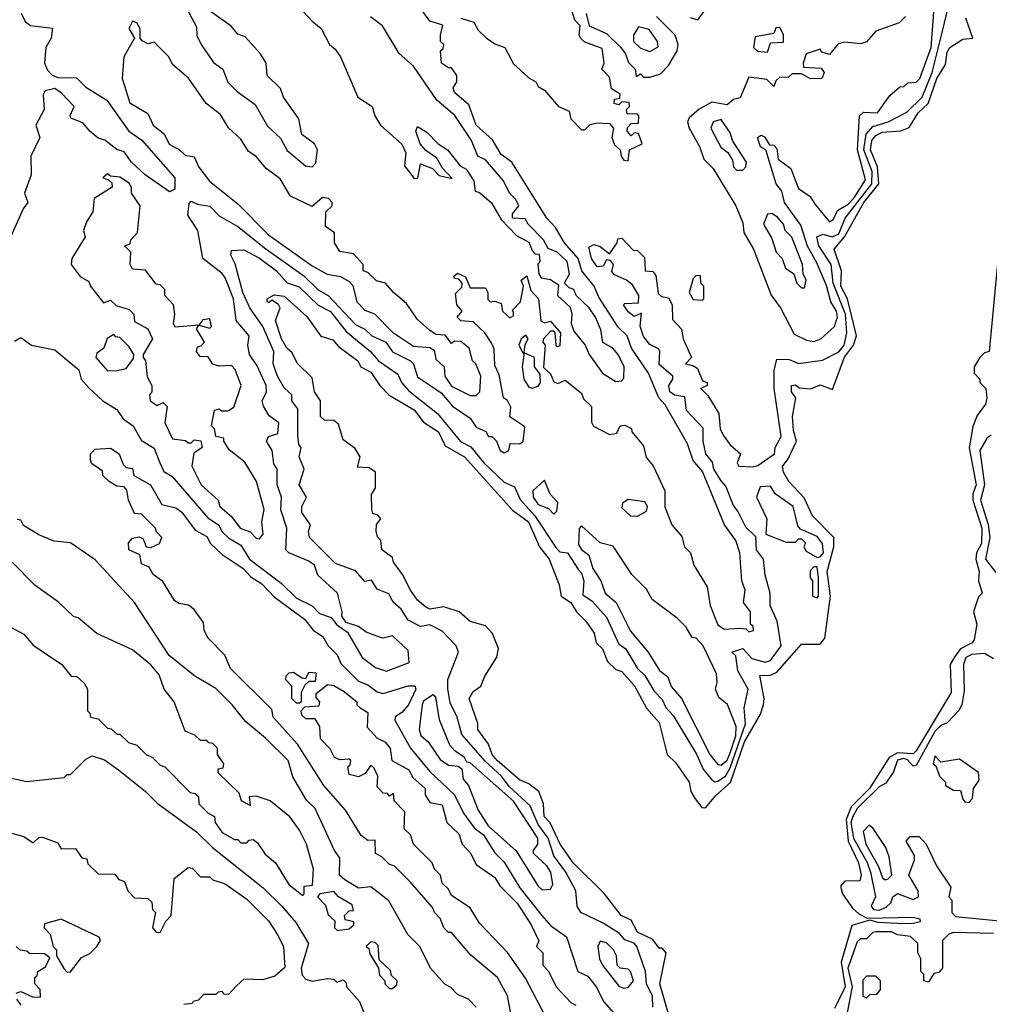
# Model space of a CAD drawing. Extents: x 2668140 to 2765664, y 823621 to 955240.
# Tile 191 of 256: x 2683841 to 2686971, y 898359 to 901535. Entities that reach past the tile are written whole.
import ezdxf

# ---------------------------------------------------------------- set-up
doc = ezdxf.new("R2010")
doc.units = 0

msp = doc.modelspace()

# ---------------------------------------------------------------- linework, layer by layer
at = {"layer": '0CON02XD'}
for points in [[(2684698.8, 901625), (2684785, 901530), (2684815, 901506.7), (2684841.2, 901455), (2684860, 901440), (2684876.7, 901415), (2684933.3, 901285), (2684978.8, 901255), (2684987.5, 901225), (2685006, 901195), (2685075, 901133.3), (2685087.5, 901105), (2685083.8, 901063.8), (2685115, 901022.5), (2685126.2, 901023.8), (2685135, 901070), (2685173.3, 901055), (2685195, 901032.5), (2685237, 901023), (2685206.4, 901056.4), (2685188.3, 901088.3), (2685152.7, 901112.7), (2685134.2, 901134.2), (2685120, 901175), (2685125, 901190), (2685155, 901172.5), (2685192.5, 901135), (2685222.5, 901115), (2685263.6, 901063.6), (2685283, 901053), (2685307.5, 901015), (2685311.7, 900981.7), (2685325, 900977.5), (2685363.9, 900943.9), (2685395, 900890), (2685445, 900838.8), (2685485, 900817.5), (2685495, 900790), (2685505, 900780), (2685518.3, 900778.3), (2685520, 900755), (2685513.9, 900746.1), (2685517.5, 900715), (2685525, 900702.5), (2685555, 900696.7), (2685580, 900680), (2685577.5, 900645), (2685617.7, 900607.7), (2685623.8, 900585), (2685621.2, 900555), (2685630.3, 900530.3), (2685666.7, 900485), (2685680, 900455), (2685722.5, 900395), (2685765, 900367.5)], [(2683845.9, 901555.9), (2683859.3, 901529.3), (2683875.9, 901515.9), (2683947.5, 901507.5), (2683942.5, 901475), (2683925.6, 901445), (2683921.2, 901395), (2683931.7, 901371.7), (2683946.4, 901356.4), (2683965, 901348.8), (2684025, 901347.5), (2684055, 901317.5), (2684122.5, 901275), (2684193.3, 901175), (2684235.9, 901145.9), (2684342.5, 901025), (2684341.7, 900988.3), (2684325, 900980), (2684246.7, 901035), (2684202.5, 901075), (2684178.3, 901108.3), (2684155, 901116.7), (2684115.9, 901145.9)], [(2684380.5, 901570.5), (2684411.7, 901511.7), (2684413.6, 901483.6), (2684427.5, 901455), (2684467, 901397), (2684496.7, 901375), (2684513.6, 901333.6), (2684543.6, 901303.6), (2684601.7, 901261.7), (2684641.7, 901191.7), (2684683, 901153), (2684705, 901112.5), (2684763.9, 901063.9), (2684785, 901060)], [(2685025, 899433.3), (2685098.3, 899461.7), (2685095, 899500), (2685045, 899547.5), (2685015, 899540), (2685003, 899543), (2684959.3, 899559.3), (2684935, 899577.5), (2684895, 899590), (2684880.7, 899610.7), (2684882.5, 899625), (2684867.5, 899685), (2684803.6, 899743.6), (2684793.3, 899775), (2684775, 899788.8), (2684710, 899815), (2684700, 899825), (2684703.3, 899895), (2684683.9, 899953.9), (2684686.7, 899995), (2684672.5, 900035), (2684672.5, 900085), (2684662, 900102), (2684656.7, 900145), (2684637.5, 900175), (2684645, 900190), (2684675, 900200), (2684677.5, 900235), (2684647, 900257), (2684628.3, 900288.3), (2684624.1, 900305.9), (2684637.5, 900335), (2684636.7, 900355), (2684608.3, 900418.3), (2684583.3, 900455), (2684577.5, 900485), (2684582.5, 900515), (2684540, 900565), (2684531.2, 900635), (2684505, 900702.5), (2684495, 900716.7), (2684432.5, 900765), (2684416.7, 900855), (2684383.9, 900903.9), (2684388.3, 900941.7), (2684395, 900950), (2684415, 900940), (2684455, 900933.3), (2684485, 900902.5), (2684545, 900867.5), (2684635.7, 900795.7), (2684758.8, 900708.8), (2684805, 900664), (2684837.5, 900645), (2684925, 900551.2), (2684955, 900536.2), (2684977.5, 900515), (2685023.3, 900495), (2685045, 900463.3), (2685102.5, 900435), (2685112.5, 900425), (2685125, 900382.5), (2685201.7, 900331.7), (2685238.3, 900288.3), (2685295, 900250), (2685315, 900220), (2685346.1, 900206.1), (2685355, 900190), (2685365, 900190), (2685380, 900175), (2685392.5, 900145), (2685405, 900137.5), (2685420, 900145), (2685425, 900167.5), (2685455, 900166.7), (2685466.1, 900173.9), (2685471.7, 900221.7), (2685423.6, 900253.6), (2685426.7, 900285), (2685416.4, 900306.4), (2685402.5, 900315), (2685389.3, 900389.3), (2685375, 900420), (2685373, 900473), (2685365, 900490), (2685342.5, 900525), (2685305, 900560), (2685265, 900563.8), (2685253.3, 900575), (2685270, 900595), (2685252.5, 900615), (2685248.3, 900651.7), (2685268.3, 900671.7), (2685270, 900685), (2685258.3, 900698.3), (2685245, 900700), (2685242.5, 900707.5), (2685255, 900717.5), (2685280, 900705), (2685295, 900670), (2685345, 900670), (2685352.5, 900655), (2685352.5, 900632.5), (2685360, 900625), (2685375, 900627.5), (2685395, 900620), (2685400, 900595), (2685423, 900573), (2685435, 900580), (2685435, 900590), (2685431.7, 900598.3), (2685457.5, 900625), (2685467.5, 900675), (2685460, 900695), (2685478.3, 900708.3), (2685491.7, 900661.7), (2685516, 900635), (2685523.9, 900563.9), (2685535, 900557.5), (2685555, 900562.5), (2685586.7, 900525), (2685585, 900482.5), (2685575, 900480), (2685572.5, 900485), (2685570, 900525), (2685565, 900530), (2685555, 900530), (2685532.5, 900505), (2685530, 900495), (2685537.5, 900485), (2685532.5, 900412.5), (2685555, 900392.5), (2685565, 900366.7), (2685578.3, 900361.7), (2685601.7, 900371.7), (2685655, 900330), (2685661.7, 900311.7), (2685687, 900287), (2685687, 900237), (2685693.6, 900223.6), (2685745, 900196.7), (2685768.3, 900201.7), (2685780, 900225), (2685795, 900227.5), (2685816.4, 900216.4), (2685817.5, 900205), (2685855, 900160), (2685863, 900123), (2685885.9, 900095.9), (2685923.3, 900015), (2685923.6, 899963.6), (2685946.7, 899905), (2685978.3, 899868.3), (2685986.7, 899835), (2686006.7, 899815), (2686017.5, 899775), (2686060, 899705), (2686070, 899645), (2686095, 899582.5), (2686115, 899568.8), (2686165, 899572.5), (2686185, 899570), (2686195, 899560), (2686210, 899565), (2686208.3, 899578.3), (2686200, 899585), (2686200, 899625), (2686177.5, 899655), (2686182.5, 899695), (2686172.5, 899725), (2686166.2, 899815), (2686153.3, 899855), (2686116.7, 899905), (2686045, 900077.5), (2686015, 900112.5), (2685997, 900167), (2685925, 900292.5), (2685903.8, 900315), (2685871.2, 900395), (2685816.2, 900475), (2685802.5, 900515), (2685772.7, 900542.7), (2685710.3, 900640.3), (2685695.8, 900675.8), (2685656.2, 900725), (2685644.4, 900764.4), (2685600, 900815), (2685571.2, 900865), (2685543.3, 900895), (2685430, 901075), (2685395, 901100), (2685367.3, 901147.3), (2685314.4, 901194.4), (2685290.7, 901260.7), (2685245, 901300), (2685240, 901315), (2685252.5, 901335), (2685252.5, 901355), (2685235, 901380), (2685225, 901380), (2685202.5, 901395), (2685200, 901435), (2685208.3, 901441.7), (2685210, 901455), (2685200, 901465), (2685200, 901485), (2685207, 901517), (2685165, 901530), (2685140, 901565)], [(2684785, 901060), (2684797, 901073), (2684802.5, 901115), (2684792.5, 901135), (2684752.5, 901165), (2684742.5, 901215), (2684693.3, 901285), (2684683, 901313), (2684640, 901355), (2684636.7, 901395), (2684618.8, 901425), (2684569.2, 901479.2), (2684545, 901488.8), (2684524.1, 901514.1), (2684441.9, 901571.9)], [(2685265, 901540), (2685307, 901527), (2685320.7, 901500.7), (2685347, 901477), (2685375, 901457.5), (2685407.5, 901445), (2685435, 901392.5), (2685485, 901347.5), (2685507.5, 901335), (2685515, 901320), (2685535, 901307.5), (2685580, 901255), (2685615, 901240), (2685620, 901215), (2685655, 901180), (2685665, 901180), (2685683, 901197), (2685705, 901202.5), (2685745, 901200), (2685757.5, 901185), (2685752.5, 901155), (2685761.7, 901131.7), (2685780, 901115), (2685782.5, 901095), (2685791.7, 901081.7), (2685805, 901080), (2685810, 901115), (2685850, 901135), (2685838.3, 901168.3), (2685825, 901170), (2685815, 901160), (2685802.5, 901175), (2685803, 901187), (2685815, 901200), (2685838.3, 901201.7), (2685840, 901225), (2685835, 901230), (2685801.7, 901231.7), (2685800, 901245), (2685810, 901255), (2685808.3, 901268.3), (2685785, 901270), (2685775, 901260), (2685760, 901265), (2685761.7, 901278.3), (2685778.3, 901281.7), (2685780, 901295), (2685751.7, 901311.7), (2685745, 901350), (2685720, 901375), (2685727.5, 901395), (2685721.7, 901441.7), (2685665, 901462.5), (2685653.6, 901473.6), (2685647.5, 901485), (2685650, 901515), (2685633, 901533), (2685620, 901575)], [(2685670, 901555), (2685680, 901515), (2685735, 901490), (2685781.2, 901445), (2685796.2, 901425), (2685806.4, 901396.4), (2685827.5, 901375), (2685831.7, 901351.7), (2685845, 901360), (2685855, 901350), (2685875, 901350), (2685909.3, 901360.7), (2685935, 901387.5), (2685963.3, 901435), (2685966.7, 901455), (2685957.5, 901485), (2685896.7, 901545)], [(2686159.2, 899949.2), (2686145, 899967.5), (2686120.7, 900030.7), (2686105, 900047.5), (2686082, 900085), (2686077.7, 900107.7), (2686056.2, 900135), (2686047.5, 900175), (2686047, 900217), (2685993.9, 900273.9), (2685988.3, 900318.3), (2685955, 900323.3), (2685940, 900335), (2685936.7, 900355), (2685950, 900375), (2685950, 900385), (2685905, 900422.5), (2685907.5, 900465), (2685903, 900473), (2685875, 900486.7), (2685855, 900512.5), (2685843.6, 900546.4), (2685848.3, 900588.3), (2685825, 900577.5), (2685805, 900592.5), (2685790, 900615), (2685795, 900620), (2685838.3, 900621.7), (2685840, 900645), (2685819.3, 900679.3), (2685800, 900695), (2685761.7, 900711.7), (2685753, 900723), (2685757.5, 900745), (2685748.3, 900758.3), (2685735, 900760), (2685725, 900740), (2685705, 900737.5), (2685686.7, 900765), (2685678.3, 900801.7), (2685695, 900810), (2685715, 900803.3), (2685745, 900780), (2685770, 900815), (2685771.7, 900828.3), (2685785, 900830), (2685821.7, 900791.7), (2685835, 900790), (2685858.3, 900768.3), (2685860, 900725), (2685885, 900722.5), (2685895, 900710), (2685901.7, 900651.7), (2685912.5, 900642.5), (2685935, 900637.5), (2685947.5, 900615), (2685948.3, 900568.3), (2685977, 900537), (2685982.5, 900505), (2686010, 900445), (2685990, 900425), (2686015, 900420), (2686029.3, 900409.3), (2686045, 900370), (2686060, 900365), (2686060, 900355), (2686040, 900345), (2686063, 900323), (2686097.5, 900265), (2686102.5, 900215), (2686112.5, 900195), (2686135, 900163.3), (2686167.5, 900135), (2686157.5, 900105), (2686162.5, 900095), (2686207, 900093), (2686223.6, 900096.4), (2686277.5, 900135), (2686280, 900155), (2686299.3, 900190.7), (2686276.2, 900345), (2686277, 900403), (2686285, 900440), (2686325, 900438.8), (2686355, 900426.2), (2686433, 900437), (2686485, 900464), (2686502, 900485), (2686510.8, 900525), (2686506.5, 900585), (2686466.5, 900685), (2686460.8, 900745), (2686421.2, 900805), (2686413.8, 900835), (2686435, 900843.3), (2686464, 900834), (2686485, 900844.3), (2686505.8, 900895), (2686591.9, 901005), (2686592.5, 901045), (2686565.5, 901115), (2686573.8, 901166.2), (2686595, 901190.8), (2686644.3, 901205.7), (2686705, 901236.2), (2686754, 901285), (2686786.9, 901365), (2686817.1, 901485), (2686836.2, 901565)], [(2686700, 901545), (2686680, 901525), (2686605, 901497.5), (2686575, 901463.3), (2686555, 901457.5), (2686505, 901462.5), (2686483, 901457), (2686455, 901422.5), (2686430, 901430), (2686425, 901440), (2686380, 901425), (2686370, 901395), (2686371.7, 901381.7), (2686428.3, 901378.3), (2686437.5, 901365), (2686430, 901345), (2686393.9, 901343.9), (2686365, 901360), (2686335, 901360), (2686321.7, 901348.3), (2686295, 901350), (2686281.7, 901338.3), (2686275, 901320), (2686252.5, 901342.5), (2686195, 901350), (2686166.7, 901283.3), (2686145, 901277.5), (2686125, 901260), (2686075, 901268.8), (2686035, 901246.7), (2686001.7, 901218.3), (2685996.7, 901205), (2686002.5, 901185), (2686035.9, 901125.9), (2686050, 901085), (2686080, 901055), (2686152.5, 900935), (2686175, 900880), (2686178.3, 900848.3), (2686210, 900795), (2686266.4, 900646.4), (2686296.7, 900605), (2686340.7, 900520.7), (2686380.7, 900500.7), (2686405, 900496.7), (2686427.5, 900505), (2686471.2, 900545), (2686480.8, 900575), (2686477.5, 900595), (2686460, 900625), (2686445, 900677.5), (2686413, 900753), (2686384.5, 900804.5), (2686362.7, 900872.7), (2686310, 900945), (2686301.7, 900981.7), (2686283.3, 901005), (2686250, 901115), (2686232.5, 901125), (2686222.5, 901155), (2686235, 901162.5), (2686245, 901157.5), (2686261.7, 901131.7), (2686275, 901130), (2686285, 901120), (2686290, 901085), (2686330, 901055), (2686355, 900990), (2686392.5, 900965), (2686409.2, 900939.2), (2686455, 900883.3), (2686468.3, 900891.7), (2686480.5, 900919.5), (2686515, 900940), (2686535, 900960), (2686571.2, 901018.8), (2686545.6, 901115), (2686552.5, 901225), (2686565, 901236.7), (2686610, 901235), (2686650, 901290), (2686681.7, 901318.3), (2686695, 901320), (2686708.3, 901331.7), (2686735, 901333.3), (2686746.2, 901345), (2686782.9, 901445), (2686793, 901573)], [(2686005, 901542.5), (2686030, 901535), (2686052.5, 901565)], [(2685315, 900322.5), (2685326.7, 900335), (2685330, 900385), (2685313.3, 900425), (2685303.3, 900435), (2685292.5, 900475), (2685265, 900496.7), (2685245, 900497.5), (2685235, 900490), (2685215, 900517.5), (2685185, 900520), (2685163.9, 900533.9), (2685125, 900567.5), (2685089.5, 900619.5), (2685047.5, 900655), (2685022.5, 900685), (2684993, 900693), (2684965, 900720), (2684950, 900725), (2684950, 900745), (2684919.3, 900779.3), (2684875, 900787.5), (2684857.5, 900815), (2684857, 900847), (2684828.3, 900868.3), (2684830, 900915), (2684850, 900935), (2684850, 900945), (2684838.3, 900958.3), (2684818.3, 900961.7), (2684785, 900932.5), (2684715.8, 900965.8), (2684681.7, 901021.7), (2684636.7, 901055), (2684604.2, 901094.2), (2684580.3, 901110.3), (2684555, 901150), (2684515.9, 901185.9), (2684489.5, 901229.5), (2684443.8, 901265), (2684386.4, 901346.4), (2684335, 901390), (2684322.5, 901415), (2684275, 901462.5), (2684255, 901457.5), (2684237, 901467), (2684230, 901475), (2684230, 901505), (2684220, 901525), (2684205, 901530), (2684193.6, 901506.4), (2684212.5, 901475), (2684177.5, 901415), (2684172.5, 901345), (2684197, 901267), (2684255, 901232.5), (2684272.5, 901195), (2684307.3, 901167.3), (2684323.6, 901133.6), (2684357.5, 901115), (2684375, 901097.5), (2684405, 901092.5), (2684419.3, 901059.3), (2684453.6, 901013.6), (2684545, 900941.2), (2684645, 900841.2), (2684785, 900741.2), (2684834.1, 900714.1), (2684877, 900707), (2684905, 900690), (2684917, 900677), (2684930, 900625), (2684955, 900597.5), (2684986.1, 900586.1), (2685045, 900526.7), (2685112.3, 900482.3), (2685165, 900477.5), (2685179.3, 900469.3), (2685185, 900440), (2685211.2, 900415), (2685213.8, 900385), (2685235, 900353.3), (2685295, 900322.5), (2685315, 900322.5)], [(2685355, 899197.5), (2685320, 899245), (2685320, 899265), (2685292.5, 899345), (2685305, 899367.5), (2685330, 899385), (2685343, 899417), (2685381.7, 899478.3), (2685386.4, 899506.4), (2685367.5, 899555), (2685345, 899580), (2685295, 899593.3), (2685260, 899625), (2685210.7, 899640.7), (2685165, 899633.3), (2685150.7, 899640.7), (2685125, 899662.5), (2685102.5, 899695), (2685077.5, 899745), (2685047.5, 899785), (2685045, 899800), (2685010, 899825), (2685007.5, 899855), (2684996.7, 899866.7), (2684992.5, 899885), (2684993, 899907), (2685007.5, 899925), (2684997, 899937), (2684981.7, 899941.7), (2684977.5, 899955), (2684977, 900003), (2684990, 900025), (2684990, 900075), (2684969.3, 900089.3), (2684931.7, 900091.7), (2684940, 900125), (2684923, 900153), (2684885, 900180), (2684870.7, 900230.7), (2684855, 900242.5), (2684825, 900243.3), (2684812.5, 900255), (2684812.5, 900305), (2684793.3, 900335), (2684785, 900380), (2684737, 900427), (2684720.7, 900460.7), (2684703.3, 900475), (2684686.7, 900505), (2684666.7, 900565), (2684682.5, 900605), (2684676.4, 900616.4), (2684655, 900630), (2684647, 900623), (2684640, 900625), (2684640, 900635), (2684663, 900647), (2684695, 900643.3), (2684767.7, 900577.7), (2684813.6, 900513.6), (2684852, 900502), (2684870.7, 900480.7), (2684932.5, 900435), (2684942.5, 900415), (2684975, 900397.5), (2685003.3, 900355), (2685033.6, 900323.6), (2685115, 900276.7), (2685145, 900236.7), (2685193.3, 900205), (2685215, 900160), (2685276.7, 900125), (2685432.3, 899952.3), (2685483.3, 899915), (2685518.8, 899835), (2685550, 899795), (2685582.3, 899712.3), (2685588.8, 899675), (2685620, 899655), (2685638.8, 899625), (2685668.8, 899595), (2685696.1, 899556.1), (2685702.5, 899525), (2685722.5, 899505), (2685738.8, 899465), (2685765, 899438.8), (2685785, 899432.5), (2685825.9, 899385.9), (2685864.2, 899314.2), (2685905, 899267.5), (2685931.2, 899165), (2685958.3, 899138.3), (2686002.5, 899075), (2686007.5, 899045), (2686022, 899022), (2686043.6, 898993.6), (2686055, 898992.5), (2686087.9, 899032.1), (2686135.5, 899074.5), (2686180.4, 899205), (2686232.5, 899295), (2686242, 899325), (2686243.8, 899345), (2686230.7, 899419.3), (2686265, 899420.8), (2686285, 899430), (2686365, 899520), (2686425, 899520), (2686440.5, 899539.5), (2686458.9, 899675), (2686447.8, 899755), (2686469.4, 899835), (2686469.2, 899865), (2686400, 899935), (2686373, 899993), (2686323.8, 900045), (2686306.7, 900075), (2686303.6, 900093.6), (2686322, 900118), (2686348.8, 900175), (2686339.3, 900209.3), (2686336.2, 900255), (2686346.7, 900315), (2686332.5, 900335), (2686332.5, 900355), (2686345, 900357.5), (2686357.5, 900347.5), (2686395, 900344), (2686425, 900356.7), (2686465, 900342.5), (2686503.2, 900446.8), (2686532.5, 900485), (2686542, 900515), (2686513.1, 900635), (2686491.4, 900675), (2686494.4, 900725), (2686470, 900795), (2686503.1, 900835), (2686565.6, 900945), (2686614.4, 901005), (2686610, 901060), (2686587.5, 901115), (2686592, 901145), (2686605, 901161.2), (2686625, 901172), (2686685, 901176.2), (2686712.3, 901187.7), (2686741.4, 901235), (2686774, 901265), (2686801.9, 901345), (2686829.5, 901390.5), (2686835, 901430), (2686843.3, 901445), (2686885, 901472.5), (2686917.5, 901475), (2686895, 901540)], [(2685765, 900367.5), (2685785, 900370), (2685791.7, 900378.3), (2685792.5, 900415), (2685773.3, 900455), (2685755.8, 900475.8), (2685724, 900494), (2685716.7, 900535), (2685700, 900575), (2685680, 900605), (2685637.5, 900645), (2685630, 900665), (2685615, 900670), (2685600, 900685), (2685616.2, 900715), (2685608.8, 900755), (2685576.7, 900785), (2685546.7, 900796.7), (2685532.5, 900825), (2685482.5, 900875), (2685472.5, 900892.5), (2685432.5, 900895), (2685431.7, 900908.3), (2685452.5, 900935), (2685442.5, 900955), (2685422.5, 900975), (2685402.5, 901015), (2685345, 901082.5), (2685320, 901095), (2685300, 901145), (2685246.1, 901226.1), (2685187.5, 901275), (2685112.5, 901385), (2685066.4, 901426.4), (2685012.5, 901515), (2684973.9, 901543.9)], [(2685875, 901432.5), (2685902.5, 901447.5), (2685900, 901465), (2685873, 901503), (2685838.3, 901511.7), (2685822.5, 901485), (2685822.5, 901465), (2685845, 901443.3), (2685875, 901432.5)], [(2686255, 901430), (2686265, 901460), (2686307, 901463), (2686307, 901487), (2686295, 901510), (2686281.7, 901508.3), (2686275, 901490), (2686215, 901480), (2686210, 901445), (2686223, 901433), (2686255, 901430)], [(2684115.9, 901145.9), (2684095, 901153.3), (2684067.5, 901175), (2684045, 901202.5), (2684007, 901217), (2684003.9, 901226.1), (2684017.5, 901255), (2683975, 901298.8), (2683955, 901313.3), (2683923.3, 901305), (2683917, 901293), (2683920, 901245), (2683894, 901195), (2683906.7, 901155), (2683877.5, 901095), (2683878.8, 901035), (2683856.7, 900975), (2683867.5, 900945), (2683852.5, 900925), (2683790, 900785)], [(2686175, 901050), (2686185, 901060), (2686187.5, 901075), (2686143, 901143), (2686135, 901170), (2686105, 901212.5), (2686080, 901205), (2686072.5, 901185), (2686103.9, 901123.9), (2686126.7, 901106.7), (2686141.7, 901081.7), (2686145, 901060), (2686155, 901050), (2686175, 901050)], [(2684615, 899860), (2684627.5, 899875), (2684623.3, 899915), (2684630, 899955), (2684606.2, 900045), (2684567.7, 900107.7), (2684517, 900147), (2684500, 900175), (2684500, 900185), (2684475, 900190), (2684470, 900215), (2684460, 900225), (2684470, 900275), (2684485, 900280), (2684493, 900273), (2684513, 900273), (2684532.5, 900285), (2684556.7, 900355), (2684537, 900407), (2684525, 900420), (2684485, 900417.5), (2684465, 900423.3), (2684448.3, 900448.3), (2684425, 900447.5), (2684412.5, 900465), (2684415, 900480), (2684427, 900483), (2684437.5, 900495), (2684412.5, 900537.5), (2684420, 900550), (2684455, 900540), (2684460, 900545), (2684455, 900570), (2684433, 900567), (2684420, 900550), (2684343, 900543), (2684337.5, 900555), (2684342.5, 900585), (2684337.5, 900615), (2684310, 900645), (2684310, 900665), (2684295, 900680), (2684281.7, 900681.7), (2684247, 900727), (2684205, 900730), (2684197.5, 900745), (2684200, 900785), (2684180, 900805), (2684198.3, 900811.7), (2684200, 900825), (2684221.7, 900848.3), (2684230, 900935), (2684202.5, 900975), (2684202.5, 900995), (2684195, 901007.5), (2684165, 901027.5), (2684135, 901030), (2684125, 901037.5), (2684110, 901025), (2684128.3, 901018.3), (2684138.3, 901008.3), (2684140, 900995), (2684081.7, 900958.3), (2684077.5, 900915), (2684056.7, 900883.3), (2684047.5, 900855), (2684052.5, 900835), (2684010, 900765), (2684007.5, 900745), (2684037, 900707), (2684065, 900690), (2684070, 900675), (2684111.7, 900621.7), (2684135, 900630), (2684153, 900613), (2684195, 900600), (2684210, 900585), (2684211.7, 900561.7), (2684255, 900537.5), (2684270, 900505), (2684240, 900455), (2684240, 900445), (2684247.5, 900435), (2684253, 900383), (2684267.5, 900355), (2684267.5, 900335), (2684260, 900325), (2684262.5, 900305), (2684285, 900290), (2684305, 900300), (2684317, 900287), (2684310, 900235), (2684335, 900182.5), (2684377, 900177), (2684385, 900170), (2684395, 900170), (2684405, 900180), (2684426.4, 900176.4), (2684430, 900155), (2684403, 900137), (2684397.5, 900095), (2684426.7, 900035), (2684482.5, 899985), (2684487.5, 899965), (2684525, 899932.5), (2684552.5, 899895), (2684585, 899882.5), (2684605, 899862.5), (2684615, 899860)], [(2686375, 900670), (2686380, 900695), (2686370, 900715), (2686367.5, 900745), (2686333.6, 900833.6), (2686312.5, 900855), (2686306.7, 900875), (2686287.7, 900897.7), (2686269.3, 900909.3), (2686255, 900907.5), (2686242.5, 900875), (2686268.8, 900828.8), (2686282.5, 900785), (2686302.5, 900765), (2686313.6, 900733.6), (2686340, 900715), (2686350, 900685), (2686365, 900670), (2686375, 900670)], [(2685885, 898350), (2685884, 898385), (2685864.3, 898425), (2685861.2, 898465), (2685833.3, 898545), (2685825, 898556.2), (2685795, 898566.2), (2685776.9, 898586.9), (2685725, 898620), (2685652.5, 898655), (2685641.2, 898675), (2685636.7, 898725), (2685603.8, 898785), (2685565, 898837.5), (2685547.1, 898895), (2685515, 898938.8), (2685488.8, 898998.8), (2685421.1, 899061.1), (2685396, 899095), (2685343.4, 899143.4), (2685268.8, 899228.8), (2685253.8, 899285), (2685231.2, 899331.2), (2685223.6, 899376.4), (2685223.6, 899406.4), (2685257.5, 899495), (2685250, 899515), (2685205, 899562.5), (2685165, 899582.5), (2685135, 899577.5), (2685095, 899597.5), (2685073, 899633), (2685046.4, 899656.4), (2685033, 899683), (2684995, 899697.5), (2684977, 899727), (2684955, 899722.5), (2684925, 899756.7), (2684861.2, 899781.2), (2684776.7, 899865), (2684773.3, 899885), (2684780, 899905), (2684752.5, 899945), (2684752.5, 899965), (2684767.5, 899995), (2684743.3, 900035), (2684760, 900085), (2684743.8, 900125), (2684750, 900155), (2684742.5, 900165), (2684738.8, 900195), (2684739.3, 900279.3), (2684720, 900305), (2684720, 900325), (2684695, 900347.5), (2684673.8, 900385), (2684660, 900425), (2684662, 900465), (2684626.2, 900545), (2684584, 900605), (2684562, 900655), (2684537, 900747), (2684522.5, 900775), (2684525, 900790), (2684565, 900792.5), (2684615, 900766.2), (2684670, 900725), (2684705, 900686.2), (2684743.2, 900673.2), (2684805, 900613.8), (2684845, 900594), (2684895, 900528.8), (2684973.3, 900465), (2685000, 900435), (2685061.7, 900391.7), (2685073.3, 900365), (2685097.3, 900337.3), (2685190, 900265), (2685264.4, 900174.4), (2685297, 900157), (2685340, 900105), (2685405, 900043.3), (2685438, 900028), (2685457, 899987), (2685504.5, 899934.5), (2685572.1, 899832.1), (2685585, 899818.8), (2685610, 899815), (2685645, 899760), (2685655, 899750), (2685662.5, 899725), (2685659.3, 899679.3), (2685689.5, 899659.5), (2685735, 899607.5), (2685775, 899520), (2685796.4, 899506.4), (2685835, 899442.5), (2685859.4, 899419.4), (2685889.3, 899369.3), (2685915, 899342.5), (2685926.4, 899316.4), (2685950.7, 899290.7), (2686025.7, 899165.7), (2686047.7, 899117.7), (2686075, 899083.3), (2686085, 899076.7), (2686095, 899078.8), (2686120, 899095), (2686135, 899122), (2686184, 899264), (2686180, 899315), (2686192.5, 899375), (2686158.8, 899435), (2686152.5, 899482.5), (2686140, 899495), (2686175, 899506.2), (2686204.2, 899474.2), (2686248, 899462), (2686265, 899467.5), (2686298.8, 899515), (2686286.2, 899595), (2686263.8, 899645), (2686263.3, 899685), (2686247, 899743), (2686242.5, 899795), (2686220, 899825), (2686217, 899867), (2686185, 899897.5), (2686159.2, 899949.2)], [(2686999.7, 900770.3), (2686970, 900465), (2686955, 900460), (2686940, 900445), (2686922.5, 900415), (2686922.5, 900395), (2686940, 900375), (2686940, 900365), (2686960, 900345), (2686962.5, 900315), (2686958.8, 900295), (2686932.3, 900257.7), (2686917.7, 900222.3), (2686905.7, 900154.3), (2686928.6, 900035), (2686917.8, 900005), (2686917.5, 899985), (2686946.5, 899895), (2686945.6, 899845), (2686929.2, 899815), (2686927.1, 899795), (2686938, 899755), (2686936, 899725), (2686947.5, 899685), (2686936.4, 899673.6), (2686920, 899625), (2686931.2, 899585), (2686922.5, 899535), (2686915.5, 899524.5), (2686877.5, 899505), (2686859.5, 899480.5), (2686844.4, 899455), (2686848, 899365), (2686735, 899176), (2686725, 899167.1), (2686675, 899170), (2686647.5, 899155), (2686584.4, 899055), (2686524.7, 898995.3), (2686508.8, 898955), (2686515.5, 898885), (2686548.6, 898815), (2686557.5, 898775), (2686553.3, 898756.7), (2686505, 898756.2), (2686490.3, 898739.7), (2686497.5, 898715), (2686529.4, 898669.4), (2686550.3, 898650.3), (2686577, 898637), (2686725, 898639.4), (2686746.7, 898635), (2686747.5, 898625), (2686721.2, 898618.8), (2686675, 898619.4), (2686612.5, 898622.5), (2686585, 898630), (2686527.3, 898612.7), (2686493.3, 898495), (2686505.6, 898415), (2686471.2, 898345)], [(2686045, 900630), (2686050, 900635), (2686050, 900675), (2686040, 900685), (2686038.3, 900708.3), (2686025, 900710), (2686015, 900700), (2686002.5, 900655), (2686015, 900632.5), (2686045, 900630)], [(2683825, 900497.5), (2683845, 900510), (2683880, 900485), (2683955, 900470), (2684032.5, 900405), (2684040, 900375), (2684065, 900347.5), (2684110, 900305), (2684155, 900277.5), (2684175, 900247.5), (2684207.5, 900225), (2684235, 900177.5), (2684275, 900152.5), (2684293.3, 900105), (2684307, 900077), (2684333, 900063), (2684448.3, 899928.3), (2684483.3, 899905), (2684495, 899882.5), (2684515, 899863.3), (2684555, 899840), (2684583.3, 899795), (2684685, 899717.5), (2684735, 899668.8), (2684785, 899643.8), (2684809.3, 899619.3), (2684846.4, 899606.4), (2684865, 899582.5), (2684899.3, 899559.3), (2684947, 899477), (2684990, 899445), (2685025, 899433.3)], [(2684125, 900402.5), (2684155, 900403.3), (2684185, 900410), (2684208.3, 900441.7), (2684210, 900455), (2684195, 900480), (2684165, 900510), (2684151.7, 900511.7), (2684145, 900520), (2684123.6, 900506.4), (2684112.5, 900475), (2684090.7, 900459.3), (2684087.5, 900445), (2684125, 900402.5)], [(2685495, 900346.7), (2685515, 900352.5), (2685522.5, 900365), (2685521.7, 900391.7), (2685502.5, 900415), (2685502.5, 900445), (2685470, 900460), (2685473, 900487), (2685482.5, 900505), (2685475, 900517.5), (2685460, 900505), (2685452.5, 900485), (2685465, 900460), (2685470, 900460), (2685463.3, 900415), (2685468.8, 900375), (2685485, 900350), (2685495, 900346.7)], [(2686977.5, 900195), (2686963.6, 900186.4), (2686940, 900145), (2686955.8, 900035), (2686942.5, 899985), (2686966.8, 899906.8), (2686972.9, 899865), (2686959.2, 899795), (2686991.7, 899751.7)], [(2685428.3, 898318.3), (2685416.4, 898386.4), (2685383.3, 898445), (2685297, 898517), (2685235, 898590), (2685225, 898590), (2685210, 898605), (2685200, 898635), (2685180, 898655), (2685175, 898670), (2685103, 898753), (2685050, 898805), (2685035, 898810), (2685010, 898835), (2684990, 898845), (2684988.3, 898888.3), (2684965, 898887.5), (2684943.6, 898903.6), (2684892.5, 898985), (2684823.3, 899065), (2684738.3, 899198.3), (2684660, 899285), (2684655, 899310), (2684522.3, 899442.3), (2684503.8, 899485), (2684449.5, 899539.5), (2684436.7, 899565), (2684435, 899590), (2684405, 899632.5), (2684386, 899646), (2684355, 899651.2), (2684341.4, 899661.4), (2684303, 899723), (2684272.5, 899745), (2684259.3, 899769.3), (2684235, 899780), (2684228.8, 899808.8), (2684193.3, 899825), (2684193, 899847), (2684205, 899862.5), (2684227, 899867), (2684240, 899860), (2684250, 899835), (2684265, 899832.5), (2684292.5, 899845), (2684300, 899865), (2684283, 899883), (2684280, 899895), (2684235, 899940), (2684211.7, 899941.7), (2684192.5, 899985), (2684187, 900017), (2684178.3, 900028.3), (2684155, 900030), (2684130, 900045), (2684110, 900065), (2684108.3, 900078.3), (2684100, 900085), (2684073.6, 900103.6), (2684070, 900115), (2684070, 900135), (2684085, 900150), (2684135, 900153.3), (2684162.5, 900135), (2684175, 900100), (2684185, 900090), (2684205, 900087.5), (2684210, 900065), (2684263.3, 900035), (2684300.7, 899970.7), (2684345, 899960), (2684365, 899946.7), (2684408.3, 899888.3), (2684445, 899867.5), (2684457.5, 899845), (2684495, 899810), (2684562.5, 899765), (2684587.7, 899737.7), (2684623.3, 899715), (2684662.7, 899672.7), (2684761.2, 899601.2), (2684790, 899565), (2684820, 899545), (2684836.7, 899515), (2684865.7, 899485.7), (2684877.7, 899457.7), (2684935, 899401.2), (2684965, 899388.8), (2684995, 899366.7), (2685015, 899361.2), (2685095, 899386.2), (2685116.4, 899386.4), (2685120, 899375), (2685096.2, 899325), (2685075, 899300), (2685053.6, 899286.4), (2685052.5, 899275), (2685103.3, 899185), (2685165, 899110), (2685244.3, 899034.3), (2685274, 898975), (2685307.8, 898927.8), (2685338.8, 898905), (2685375, 898847.5), (2685405, 898817.5), (2685456.2, 898735), (2685526.2, 898645), (2685555, 898613.3), (2685606.4, 898576.4), (2685642.5, 898465), (2685675, 898450), (2685702.5, 898415), (2685727, 898367), (2685790, 898295)], [(2685565, 899940), (2685575, 899950), (2685578, 899978), (2685553.9, 900003.9), (2685535, 900050), (2685497.5, 900015), (2685498.8, 899995), (2685515, 899971.2), (2685548.3, 899958.3), (2685565, 899940)], [(2686415, 899800), (2686425, 899802.5), (2686436, 899815), (2686432.5, 899845), (2686415, 899867.5), (2686361.7, 899891.7), (2686352.5, 899902.5), (2686337.5, 899965), (2686280, 900005), (2686265, 900030), (2686231.7, 900028.3), (2686220, 899995), (2686253.3, 899925), (2686250, 899875), (2686315, 899850), (2686345, 899850), (2686355, 899860), (2686365, 899860), (2686377.5, 899847.5), (2686372.5, 899835), (2686380, 899820), (2686415, 899800)], [(2685835, 899933.3), (2685865, 899950), (2685867.5, 899965), (2685859.3, 899979.3), (2685805, 899986.7), (2685787.5, 899975), (2685785, 899960), (2685812.5, 899935), (2685835, 899933.3)], [(2685315, 898350), (2685290, 898375), (2685255, 898390), (2685233, 898413), (2685213.6, 898423.6), (2685167.5, 898475), (2685132.5, 898545), (2685093.9, 898583.9), (2685033, 898693), (2684975, 898737.5), (2684935, 898733.3), (2684890.8, 898760.8), (2684873.3, 898775), (2684875, 898830), (2684856.7, 898856.7), (2684795, 898990), (2684767, 899017), (2684723, 899093), (2684707.5, 899145), (2684635, 899217.5), (2684570.7, 899270.7), (2684527.5, 899325), (2684475, 899377.5), (2684407, 899417), (2684323.6, 899483.6), (2684212.5, 899655), (2684085, 899792.5), (2684005, 899847.5), (2683953, 899853), (2683903, 899873), (2683853.6, 899903.6), (2683845, 899920), (2683833, 899923)], [(2686105, 899130), (2686125, 899146.7), (2686135, 899170), (2686152.9, 899225), (2686154.2, 899255), (2686126.1, 899326.1), (2686098.3, 899348.3), (2686087.5, 899375), (2686093, 899397), (2686090, 899425), (2686047.5, 899515), (2686025, 899540), (2686011.7, 899541.7), (2685992.5, 899575), (2685963.9, 899603.9), (2685883.3, 899665), (2685865, 899697.5), (2685816.7, 899745), (2685756.4, 899836.4), (2685715, 899847.5), (2685655, 899902.5), (2685646.7, 899893.3), (2685645, 899842.5), (2685655, 899826.2), (2685678, 899808), (2685690.8, 899765), (2685716.7, 899725), (2685731.2, 899685), (2685766.2, 899655), (2685812.7, 899562.7), (2685870, 899495), (2685906.1, 899436.1), (2685933.3, 899415), (2685943.9, 899383.9), (2685978, 899345), (2686068.8, 899165), (2686095, 899132.5), (2686105, 899130)], [(2684755, 898710), (2684760, 898715), (2684760, 898740), (2684787, 898743), (2684790, 898795), (2684767.5, 898875), (2684745, 898920), (2684713, 898963), (2684650, 899015), (2684605, 899030), (2684581.7, 899028.3), (2684585, 899000), (2684557.5, 899015), (2684550, 899040), (2684482.5, 899105), (2684481.7, 899118.3), (2684498.3, 899121.7), (2684500, 899135), (2684480, 899165), (2684480, 899185), (2684465, 899200), (2684451.7, 899201.7), (2684445, 899210), (2684425, 899210), (2684407, 899227), (2684375, 899240), (2684340, 899335), (2684307.5, 899375), (2684291.2, 899421.2), (2684265, 899453.8), (2684205, 899502.5), (2684090, 899555), (2684030, 899605), (2684015, 899610), (2683966.4, 899656.4), (2683890.7, 899710.7), (2683817.5, 899785)], [(2686415, 899670), (2686420, 899675), (2686420, 899735), (2686415, 899770), (2686405, 899770), (2686393, 899757), (2686392.5, 899735), (2686400, 899725), (2686400, 899675), (2686415, 899670)], [(2683765, 899600), (2683855, 899553.3), (2683885, 899517.5), (2683977.5, 899455), (2684007.5, 899417.5), (2684025.9, 899415.9), (2684050, 899395), (2684060, 899375), (2684060, 899305), (2684068.3, 899298.3), (2684070, 899285), (2684095, 899280), (2684125, 899250), (2684137, 899247), (2684155, 899230), (2684165, 899230), (2684193, 899203), (2684220, 899195), (2684250, 899165), (2684270, 899155), (2684295, 899130), (2684310, 899125), (2684391.7, 899041.7), (2684408.3, 899038.3), (2684418.3, 899028.3), (2684420, 899005), (2684450, 898975), (2684470, 898965), (2684472.5, 898945), (2684495, 898912.5), (2684535, 898890), (2684545, 898890), (2684555, 898880), (2684575, 898880), (2684581.7, 898888.3), (2684595, 898890), (2684609.3, 898879.3), (2684633.6, 898843.6), (2684667.5, 898815), (2684710, 898745), (2684755, 898710)], [(2686985, 899473.3), (2686955, 899490), (2686915, 899486.7), (2686895, 899477.5), (2686887.5, 899455), (2686889.5, 899370.5), (2686882.5, 899325), (2686873, 899307), (2686835, 899266.7), (2686815, 899258), (2686795, 899239.2), (2686735, 899128.8), (2686725, 899126.7), (2686706.9, 899146.9), (2686695, 899151.4), (2686675, 899145.8), (2686661.2, 899108.8), (2686637.5, 899072.5), (2686615, 899060), (2686545, 898990.8), (2686530, 898965), (2686524.5, 898945), (2686532.5, 898895), (2686576.3, 898816.3), (2686587.1, 898785), (2686603.3, 898705), (2686590, 898675), (2686597.5, 898665), (2686615, 898662), (2686638.3, 898671.7), (2686653.6, 898686.4), (2686660, 898705), (2686674.2, 898715.8), (2686725, 898696.7), (2686742.5, 898705), (2686741.2, 898725), (2686711.2, 898775), (2686730, 898825), (2686729.3, 898839.3), (2686702.5, 898885), (2686715, 898900), (2686745, 898900), (2686767.5, 898875), (2686800, 898805), (2686847, 898737), (2686840, 898705), (2686850, 898695), (2686850, 898655), (2686861.7, 898641.7), (2687025, 898626.2)], [(2684745, 899330), (2684735, 899330), (2684720, 899345), (2684720, 899385), (2684700, 899405), (2684701.7, 899418.3), (2684711.7, 899428.3), (2684725, 899430), (2684751.7, 899411.7), (2684765, 899410), (2684775, 899430), (2684798.3, 899428.3), (2684795, 899400), (2684775, 899400), (2684761.7, 899388.3), (2684750, 899365), (2684750, 899335), (2684745, 899330)], [(2685587, 898227), (2685473.6, 898443.6), (2685416, 898526), (2685325, 898620), (2685295, 898670), (2685235, 898710), (2685225, 898730), (2685205, 898750), (2685200, 898775), (2685180, 898795), (2685172.5, 898815), (2685112.5, 898875), (2685102.5, 898905), (2685082.5, 898925), (2685085, 898980), (2685050, 899015), (2685048.3, 899038.3), (2685035, 899030), (2685028.3, 899038.3), (2685015, 899040), (2684995, 899060), (2684997.5, 899095), (2684985, 899120), (2684975, 899130), (2684956.4, 899103.6), (2684935, 899092.5), (2684905, 899100), (2684900, 899125), (2684908.3, 899131.7), (2684910, 899145), (2684905, 899150), (2684875, 899147.5), (2684857.5, 899155), (2684843, 899183), (2684812.5, 899215), (2684810, 899255), (2684795, 899280), (2684765, 899280), (2684751.7, 899291.7), (2684750, 899305), (2684761.7, 899318.3), (2684808.3, 899321.7), (2684810, 899335), (2684798.3, 899348.3), (2684798.3, 899361.7), (2684835, 899390), (2684855, 899387.5), (2684888.3, 899368.3), (2684930, 899335), (2684930, 899325), (2684940, 899315), (2684965, 899300), (2684963, 899253), (2684995, 899217.5), (2685020, 899205), (2685037.5, 899185), (2685042.5, 899145), (2685097.5, 899115), (2685110.7, 899090.7), (2685150, 899055), (2685150, 899035), (2685165, 899010), (2685205, 899002.5), (2685220, 898945), (2685258.3, 898908.3), (2685270, 898875), (2685297.5, 898845), (2685315, 898810), (2685375, 898767.5), (2685390.7, 898740.7), (2685446.7, 898685), (2685492.5, 898615), (2685517, 898563), (2685510, 898545), (2685530, 898525), (2685530, 898485), (2685547, 898467), (2685573.9, 898413.9), (2685620, 898365), (2685636.4, 898356.4)], [(2685528.3, 898728.3), (2685555, 898730), (2685562.5, 898745), (2685556.2, 898785), (2685543.3, 898805), (2685500, 898845), (2685500, 898855), (2685513.8, 898875), (2685514, 898895), (2685435, 899014), (2685295, 899137.5), (2685285, 899140), (2685277.5, 899155), (2685246, 899176), (2685230, 899195), (2685196.1, 899276.1), (2685185, 899350), (2685175, 899357.5), (2685145, 899336.7), (2685140, 899325), (2685131.2, 899245), (2685136.4, 899226.4), (2685160, 899205), (2685198.3, 899148.3), (2685225, 899130), (2685257, 899127), (2685268.3, 899118.3), (2685272.5, 899085), (2685290, 899065), (2685321.2, 898985), (2685353.8, 898935), (2685443.9, 898853.9), (2685515, 898740), (2685528.3, 898728.3)], [(2685942.5, 898305), (2685907.5, 898425), (2685927.5, 898525), (2685915, 898540), (2685905, 898540), (2685885, 898567.5), (2685835, 898591.2), (2685815, 898630), (2685782.5, 898645), (2685728.8, 898715), (2685628, 898815), (2685586, 898875), (2685554.1, 898944.1), (2685534.4, 898964.4), (2685532, 899005), (2685516.7, 899045), (2685485, 899070), (2685455, 899082.5), (2685382, 899145), (2685366, 899165), (2685355, 899197.5)], [(2683805, 899090), (2683865, 899077.5), (2683985, 899090), (2683995, 899100), (2684005, 899100), (2684055, 899150), (2684075, 899160), (2684115, 899147.5), (2684160, 899115), (2684246.4, 899046.4), (2684285, 899007.5), (2684412.5, 898915), (2684464.1, 898864.1), (2684627.5, 898735), (2684687.5, 898675), (2684733, 898623), (2684773.3, 898555), (2684750, 898475), (2684753, 898453), (2684765, 898440), (2684785, 898433.3), (2684835, 898442.5), (2684855, 898440), (2684865, 898430), (2684885, 898437.5), (2684895, 898427.5), (2684896.7, 898415), (2684938.1, 898368.1), (2684951.2, 898335)], [(2686905, 899010), (2686917, 899023), (2686920, 899055), (2686938, 899082), (2686936.1, 899106.1), (2686875, 899150), (2686815, 899140), (2686795, 899160), (2686790, 899135), (2686798.3, 899128.3), (2686810, 899095), (2686830, 899075), (2686830, 899065), (2686855, 899050), (2686878.3, 899048.3), (2686885, 899020), (2686891.7, 899011.7), (2686905, 899010)], [(2683800, 898915), (2683855, 898900), (2683885, 898880), (2683903, 898897), (2683915, 898897.5), (2683965, 898880), (2683975, 898860), (2684021.7, 898861.7), (2684041.7, 898831.7), (2684058.3, 898828.3), (2684061.7, 898811.7), (2684095, 898780), (2684148.3, 898778.3), (2684161.7, 898761.7), (2684180, 898755), (2684190, 898725), (2684211.7, 898701.7), (2684255, 898700), (2684268.3, 898688.3), (2684270, 898665), (2684280, 898655), (2684270, 898605), (2684281.7, 898591.7), (2684295, 898590), (2684313, 898627), (2684330, 898645), (2684340, 898765), (2684385, 898800), (2684398.3, 898798.3), (2684425, 898770), (2684455, 898770), (2684465, 898760), (2684505, 898747.5), (2684575, 898697.5), (2684645, 898627.5), (2684672.5, 898585), (2684692.5, 898545), (2684697, 898477), (2684665, 898450), (2684625, 898437.5), (2684565, 898440), (2684541.7, 898418.3), (2684515, 898390), (2684501.7, 898391.7), (2684495, 898400), (2684481.7, 898398.3), (2684475, 898390), (2684435, 898390), (2684418.3, 898371.7), (2684401.7, 898368.3), (2684398.3, 898361.7), (2684371.7, 898358.3)], [(2686635, 898760), (2686645, 898763.3), (2686656.7, 898775), (2686647.5, 898835), (2686636.7, 898865), (2686596.1, 898926.1), (2686583, 898937), (2686563.6, 898916.4), (2686572.5, 898875), (2686613, 898803), (2686626.4, 898766.4), (2686635, 898760)], [(2684867, 898597), (2684905, 898602.5), (2684920, 898615), (2684920, 898625), (2684891.7, 898631.7), (2684890, 898645), (2684905, 898660), (2684918.3, 898661.7), (2684915, 898680), (2684870, 898705), (2684855, 898722.5), (2684810, 898715), (2684802.5, 898705), (2684828.8, 898678.8), (2684837, 898647), (2684858.3, 898628.3), (2684857.5, 898605), (2684867, 898597)], [(2683995, 898462.5), (2684005, 898463.3), (2684040.7, 898509.3), (2684067.3, 898522.7), (2684090, 898545), (2684102.5, 898565), (2684097.5, 898575), (2683975, 898633.3), (2683921.7, 898618.3), (2683920, 898605), (2683940, 898585), (2683950, 898545), (2683960, 898535), (2683960, 898515), (2683983.8, 898473.8), (2683995, 898462.5)], [(2685790.7, 898410.7), (2685805, 898412.5), (2685822.5, 898435), (2685812.5, 898465), (2685805, 898472.5), (2685780, 898475), (2685770, 898485), (2685767.5, 898515), (2685757.5, 898535), (2685735, 898557.5), (2685715, 898562.5), (2685707.5, 898545), (2685712.5, 898505), (2685722.5, 898485), (2685775, 898417.5), (2685790.7, 898410.7)], [(2686985, 898587.5), (2686855, 898590), (2686840, 898585), (2686820, 898565), (2686820, 898475), (2686808.3, 898461.7), (2686791.7, 898458.3), (2686775, 898430), (2686760, 898435), (2686760, 898455), (2686750, 898465), (2686750, 898505), (2686740, 898525), (2686740, 898555), (2686717, 898577), (2686675, 898582.5), (2686655, 898592.5), (2686605, 898592.5), (2686595, 898590), (2686575, 898570), (2686555, 898570), (2686545, 898560), (2686514.5, 898475.5), (2686527.8, 898415), (2686512, 898332)], [(2683830, 898395), (2683845, 898400), (2683883, 898383), (2683908.3, 898381.7), (2683907, 898407), (2683890, 898425), (2683890, 898445), (2683898.3, 898451.7), (2683900, 898465), (2683925, 898480), (2683938.3, 898508.3), (2683921.7, 898521.7), (2683873, 898523), (2683865, 898530), (2683843, 898533), (2683830, 898545)], [(2685045, 898410), (2685058.3, 898421.7), (2685060, 898435), (2685041.7, 898451.7), (2685038.3, 898468.3), (2685001.7, 898501.7), (2684998.3, 898548.3), (2684988.3, 898558.3), (2684975, 898560), (2684960, 898545), (2684968.3, 898538.3), (2684971.7, 898521.7), (2685000, 898475), (2685003, 898453), (2685020, 898435), (2685020, 898425), (2685035, 898410), (2685045, 898410)], [(2686575, 898380), (2686585, 898390), (2686608.3, 898391.7), (2686620, 898405), (2686620, 898435), (2686605, 898450), (2686575, 898450), (2686563, 898437), (2686562.5, 898385), (2686575, 898380)], [(2683846.4, 898356.4), (2683832.5, 898375)]]:
    msp.add_lwpolyline(points, dxfattribs=at)

doc.saveas('drawing.dxf')
